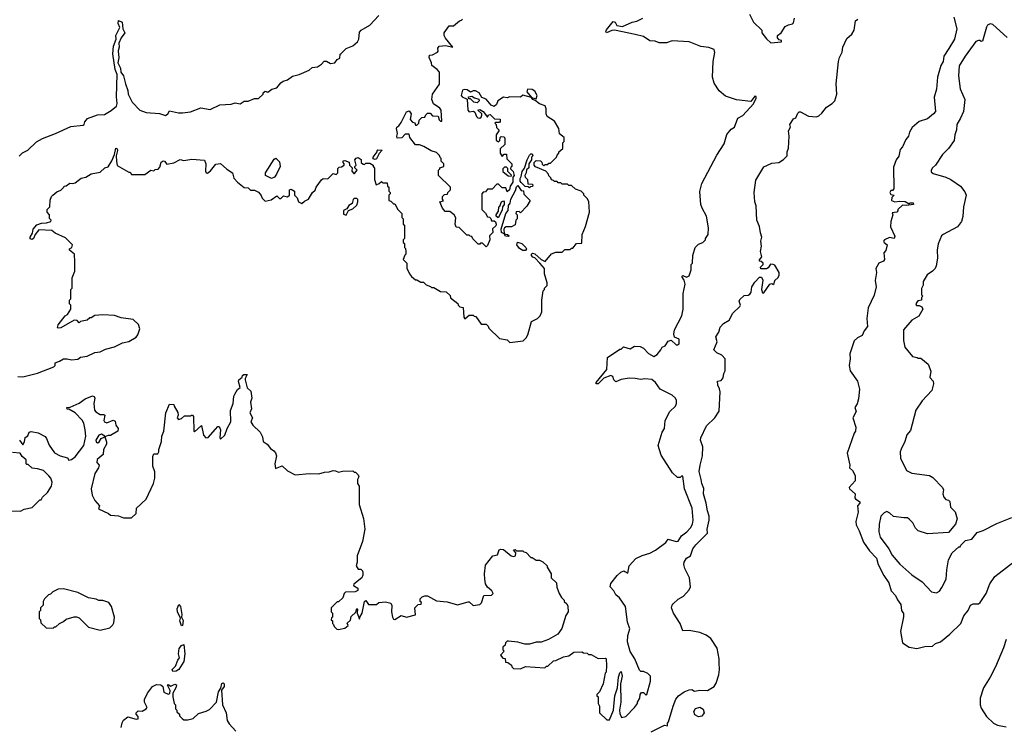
# Model space of a CAD drawing. Extents: x 1861455 to 2058065, y 200073 to 437907.
# Tile 97 of 256: x 1981930 to 1989452, y 244614 to 250014. Entities that reach past the tile are written whole.
import ezdxf

# ---------------------------------------------------------------- set-up
doc = ezdxf.new("R2010")
doc.units = 0

msp = doc.modelspace()

# ---------------------------------------------------------------- linework, layer by layer
at = {"layer": '0CON05XD'}
for points in [[(1982737.1, 249525), (1982755.6, 249475), (1982758.6, 249445), (1982788.8, 249385), (1982847.5, 249325), (1982895, 249306.7), (1982998.3, 249298.3), (1983045, 249283.8), (1983062.5, 249295), (1983075, 249320), (1983143.9, 249303.9), (1983173.6, 249303.6), (1983235, 249312), (1983315, 249340.6), (1983385, 249328.8), (1983460, 249365), (1983545, 249370), (1983575, 249380), (1983615, 249373.3), (1983645, 249392.5), (1983675, 249392.5), (1983725, 249413.3), (1983755, 249413.3), (1983790, 249445), (1983790, 249455), (1983805, 249470), (1983825, 249462.5), (1983856.4, 249483.6), (1983895, 249493.8), (1983925, 249532.5), (1983943.9, 249546.1), (1983975, 249556.7), (1984015, 249583.3), (1984065, 249596), (1984140.7, 249629.3), (1984165, 249650), (1984205, 249653.8), (1984235, 249673.8), (1984255, 249698.8), (1984275, 249696.7), (1984305, 249680), (1984336.7, 249685), (1984355, 249710), (1984375, 249720), (1984378.3, 249751.7), (1984385, 249757.5), (1984423.3, 249795), (1984475, 249814), (1984510, 249845), (1984521.2, 249865), (1984525, 249920), (1984537.5, 249935), (1984605, 249972.5), (1984675, 250047.5)], [(1987505, 250057.5), (1987536.7, 249995), (1987600, 249935), (1987600, 249915), (1987635, 249867.5), (1987668.3, 249838.3), (1987750, 249845), (1987750, 249855), (1987731.7, 249861.7), (1987720, 249875), (1987720, 249895), (1987747.5, 249915), (1987777, 249963), (1987803.6, 249976.4), (1987835, 249982.5), (1987841.7, 249991.7), (1987850, 250025)], [(1981925, 248972.9), (1981952.4, 248997.6), (1981991.1, 249018.9), (1982058.8, 249081.2), (1982105, 249108.1), (1982203.3, 249145), (1982319.5, 249200.4), (1982415, 249210), (1982423.3, 249215), (1982428, 249235), (1982448.7, 249261.3), (1982525, 249287.5), (1982577.9, 249292.1), (1982628.8, 249321.2), (1982670, 249355), (1982675.8, 249374.2), (1982669.4, 249425), (1982675.7, 249595.7), (1982660, 249635), (1982640.4, 249755), (1982647, 249813), (1982666.2, 249865), (1982664.2, 249895), (1982694.2, 249955), (1982682.5, 249985), (1982685, 250008.8), (1982711.9, 249995), (1982717.5, 249945), (1982734.3, 249915), (1982704.2, 249875), (1982687.5, 249835), (1982690, 249805), (1982682.7, 249777.3), (1982687.3, 249722.7), (1982679.2, 249685), (1982700.9, 249645), (1982703.2, 249613.2), (1982724.2, 249585), (1982737.1, 249525)], [(1984388.3, 248891.7), (1984410, 248905), (1984410, 248915), (1984400, 248925), (1984401.7, 248938.3), (1984415, 248940), (1984448.3, 248928.3), (1984450, 248905), (1984470, 248885), (1984468.3, 248858.3), (1984481.7, 248841.7), (1984488.3, 248841.7), (1984507.5, 248865), (1984490, 248885), (1984490, 248895), (1984500, 248905), (1984490, 248945), (1984501.7, 248958.3), (1984515, 248962.5), (1984538.3, 248948.3), (1984540, 248925), (1984553, 248913), (1984565, 248910), (1984575, 248920), (1984605, 248920), (1984630, 248905), (1984630, 248895), (1984641.7, 248881.7), (1984640, 248795), (1984653, 248753), (1984677, 248763), (1984695, 248780), (1984705, 248770), (1984738.3, 248768.3), (1984740, 248745), (1984750, 248735), (1984750, 248705), (1984760, 248695), (1984760, 248685), (1984750, 248675), (1984750, 248635), (1984765, 248630), (1984785, 248610), (1984795, 248610), (1984820, 248565), (1984850, 248535), (1984850, 248505), (1984860, 248495), (1984860, 248455), (1984870, 248445), (1984870, 248345), (1984860, 248335), (1984860, 248315), (1984870, 248305), (1984870, 248275), (1984877, 248267), (1984880, 248245), (1984880, 248225), (1984871.7, 248218.3), (1984860, 248185), (1984887.5, 248155), (1984888.3, 248118.3), (1984907.5, 248075), (1984923.6, 248053.6), (1984955, 248030), (1984965, 248030), (1984995, 248010), (1985015, 248010), (1985035, 247990), (1985068.3, 247978.3), (1985075, 247970), (1985095, 247970), (1985145, 247940), (1985188.3, 247938.3), (1985218.3, 247908.3), (1985221.7, 247891.7), (1985278.3, 247848.3), (1985280, 247835), (1985291.7, 247821.7), (1985318.3, 247818.3), (1985322.5, 247745), (1985331.7, 247731.7), (1985365, 247760), (1985395, 247760), (1985401.7, 247751.7), (1985415, 247750), (1985455, 247690), (1985495, 247690), (1985510, 247675), (1985515, 247660), (1985595, 247580), (1985655, 247570), (1985675, 247550), (1985777, 247563), (1985800, 247585), (1985811.7, 247608.3), (1985840, 247710), (1985887, 247733), (1985907, 247753), (1985920, 247785), (1985920, 247875), (1985930, 247945), (1985940, 247955), (1985940, 247965), (1985960, 247985), (1985960, 248005), (1985940, 248075), (1985940, 248115), (1985902.5, 248155), (1985866.1, 248196.1), (1985851.2, 248201.2), (1985840, 248215), (1985840, 248225), (1985848.3, 248231.7), (1985865, 248227.5), (1985914, 248184), (1985945, 248170), (1985991.7, 248228.3), (1986025, 248240), (1986075, 248240), (1986095, 248260), (1986135, 248260), (1986145, 248270), (1986155, 248270), (1986183, 248307), (1986225, 248310), (1986227.5, 248375), (1986252.5, 248435), (1986282.5, 248545), (1986277, 248627), (1986265, 248650), (1986240, 248675), (1986240, 248685), (1986220, 248705), (1986175, 248720), (1986145, 248750), (1986125, 248750), (1986115, 248760), (1986075, 248760), (1986065, 248770), (1986045, 248770), (1986035, 248780), (1986015, 248780), (1986008.3, 248788.3), (1985991.7, 248791.7), (1985988.3, 248808.3), (1985971.7, 248821.7), (1985970, 248835), (1985948.3, 248858.3), (1985871.7, 248891.7), (1985860, 248905), (1985860, 248925), (1985875, 248940), (1985908.3, 248938.3), (1985918.3, 248928.3), (1985921.7, 248911.7), (1985935, 248900), (1985945, 248910), (1985965, 248910), (1985971.7, 248918.3), (1985985, 248920), (1986030, 248965), (1986035, 248980), (1986050, 248995), (1986050, 249005), (1986078.3, 249031.7), (1986080, 249075), (1986090, 249085), (1986090, 249115), (1986053, 249143), (1986050, 249185), (1986015, 249240), (1985960, 249275), (1985953.3, 249295), (1985953.3, 249335), (1985945, 249357.5), (1985901.7, 249371.7), (1985868.3, 249398.3), (1985850, 249405), (1985840, 249420), (1985775, 249437.5), (1985756.7, 249423.3), (1985675, 249426.7), (1985655, 249417.5), (1985625, 249422.5), (1985584.1, 249395.9), (1985572.5, 249367.5), (1985555, 249352.5), (1985531.7, 249361.7), (1985495, 249407.5), (1985461.7, 249421.7), (1985440, 249455), (1985411.7, 249471.7), (1985395, 249472.5), (1985375, 249462.5), (1985348.3, 249478.3), (1985325, 249482.5), (1985313.6, 249476.4), (1985302.5, 249435), (1985310, 249425), (1985348.3, 249408.3), (1985352.5, 249325), (1985365, 249310), (1985397, 249317), (1985408.3, 249308.3), (1985420, 249275), (1985430, 249265), (1985445, 249262.5), (1985455, 249270), (1985460, 249285), (1985460, 249295), (1985430, 249325), (1985445, 249330), (1985470, 249315), (1985505, 249270), (1985511.7, 249288.3), (1985525, 249290), (1985558.3, 249258.3), (1985600, 249255), (1985601.7, 249238.3), (1985595, 249230), (1985565, 249230), (1985560, 249225), (1985570, 249215), (1985571.7, 249191.7), (1985590, 249175), (1985590, 249165), (1985570, 249135), (1985570, 249095), (1985588.3, 249081.7), (1985598.3, 249091.7), (1985600, 249115), (1985608.3, 249121.7), (1985630, 249120), (1985637, 249107), (1985637, 249063), (1985601.7, 249028.3), (1985600, 248995), (1985615, 248970), (1985631.7, 248988.3), (1985648.3, 248988.3), (1985651.7, 248951.7), (1985690, 248915), (1985690, 248895), (1985681.7, 248888.3), (1985680, 248875), (1985700, 248855), (1985707.5, 248825), (1985698.3, 248811.7), (1985696.7, 248775), (1985677.5, 248745), (1985672.5, 248715), (1985655, 248700), (1985645, 248730), (1985615, 248730), (1985588.3, 248758.3), (1985575, 248760), (1985538.3, 248721.7), (1985505, 248720), (1985488.3, 248701.7), (1985471.7, 248698.3), (1985460, 248685), (1985460, 248565), (1985488.3, 248538.3), (1985505, 248510), (1985518.3, 248508.3), (1985528.3, 248498.3), (1985535, 248480), (1985555, 248480), (1985565, 248472.5), (1985571.2, 248455), (1985568.8, 248441.2), (1985543, 248417), (1985545, 248390), (1985520, 248365), (1985522.5, 248335), (1985505, 248290), (1985495, 248280), (1985465, 248310), (1985451.7, 248308.3), (1985445, 248300), (1985431.7, 248301.7), (1985391.7, 248341.7), (1985385, 248360), (1985371.7, 248361.7), (1985365, 248370), (1985345, 248370), (1985288.3, 248428.3), (1985265, 248430), (1985257.5, 248455), (1985261.7, 248501.7), (1985250, 248525), (1985215, 248550), (1985181.7, 248551.7), (1985160, 248575), (1985140, 248625), (1985168.3, 248631.7), (1985160, 248645), (1985160, 248665), (1985175, 248680), (1985198.3, 248681.7), (1985200, 248695), (1985220, 248715), (1985220, 248735), (1985130, 248825), (1985130, 248865), (1985140, 248875), (1985140, 248885), (1985170, 248895), (1985170, 248915), (1985150, 248935), (1985150, 248955), (1985141.7, 248961.7), (1985138.3, 248978.3), (1985115, 249000), (1985073, 249013), (1985017, 249047), (1984985, 249060), (1984955, 249060), (1984910, 249115), (1984905, 249140), (1984875, 249140), (1984848.3, 249111.7), (1984815, 249110), (1984810, 249125), (1984817.5, 249145), (1984807.5, 249185), (1984810, 249195), (1984826.4, 249203.6), (1984845, 249230), (1984885, 249310), (1984905, 249320), (1984920, 249295), (1984913, 249253), (1984931.7, 249231.7), (1984948.3, 249228.3), (1984955, 249210), (1984965, 249210), (1984980, 249225), (1984981.7, 249248.3), (1985003, 249267), (1985025, 249270), (1985031.7, 249288.3), (1985045, 249300), (1985065, 249300), (1985085, 249280), (1985128.3, 249278.3), (1985135, 249250), (1985145, 249240), (1985155, 249240), (1985150, 249325), (1985139.3, 249339.3), (1985091.7, 249371.7), (1985077.5, 249405), (1985083.8, 249445), (1985136.4, 249523.6), (1985137.5, 249615), (1985120, 249635), (1985077.5, 249665), (1985076.7, 249685), (1985057.5, 249725), (1985060, 249745), (1985085, 249747.5), (1985123, 249767), (1985127.5, 249775), (1985123.6, 249796.4), (1985135, 249812.5), (1985185, 249816.7), (1985240, 249805), (1985184.3, 249874.3), (1985173.8, 249895), (1985173.3, 249915), (1985211.7, 249968.3), (1985245, 249967.5), (1985290, 250005), (1985305, 250010), (1985311.7, 250018.3)], [(1985483.3, 245745), (1985480, 245785), (1985488.3, 245851.7), (1985545, 245922.5), (1985580, 245930), (1985592, 245968), (1985605, 245973.3), (1985625, 245970), (1985685, 245923.3), (1985705, 245917.5), (1985718.3, 245921.7), (1985720, 245945), (1985701.7, 245968.3), (1985715, 245970), (1985725, 245960), (1985775, 245960), (1985781.7, 245951.7), (1985798.3, 245948.3), (1985835, 245910), (1985845, 245910), (1985875, 245890), (1985901.7, 245888.3), (1985927, 245877), (1985960, 245845), (1985960, 245835), (1985990, 245785), (1985990, 245755), (1986030, 245715), (1986033, 245683), (1986052.5, 245635), (1986070, 245605), (1986090, 245585), (1986090, 245575), (1986110, 245555), (1986117, 245537), (1986120, 245495), (1986103, 245467), (1986071.7, 245368.3), (1986040, 245325), (1985970, 245285), (1985915, 245262.5), (1985875, 245262.5), (1985825, 245247.5), (1985788.3, 245248.3), (1985735, 245262.5), (1985665, 245270), (1985655, 245270), (1985641.7, 245258.3), (1985638.3, 245241.7), (1985620, 245225), (1985620, 245205), (1985630, 245195), (1985603, 245163), (1985621.7, 245141.7), (1985638.3, 245138.3), (1985641.7, 245111.7), (1985658.3, 245108.3), (1985688.3, 245088.3), (1985690, 245075), (1985701.7, 245061.7), (1985755, 245060), (1985795, 245077.5), (1985941.7, 245068.3), (1985955, 245080), (1985965, 245080), (1986008.3, 245121.7), (1986025, 245122.5), (1986085, 245152.5), (1986125, 245160), (1986163, 245187), (1986225, 245190), (1986238.3, 245181.7), (1986265, 245180), (1986275, 245170), (1986295, 245170), (1986348.3, 245138.3), (1986405, 245140), (1986410, 245135), (1986412.5, 245085), (1986410, 245035), (1986403, 245027), (1986387.5, 244945), (1986360, 244885), (1986340, 244865), (1986340, 244855), (1986350, 244845), (1986350, 244795), (1986360, 244775), (1986360, 244725), (1986415, 244670), (1986435, 244670), (1986465.6, 244745), (1986477.1, 244855), (1986496.7, 244915), (1986504.1, 244995.9), (1986515, 245030), (1986525, 245040), (1986533.3, 245005), (1986521.2, 244945), (1986523.1, 244805), (1986512.9, 244745), (1986515, 244720), (1986528.3, 244688.3), (1986560, 244695), (1986626.4, 244763.6), (1986650, 244795), (1986650, 244805), (1986667.5, 244835), (1986670, 244865), (1986681.7, 244878.3), (1986695, 244880), (1986715, 244860), (1986720, 244865), (1986750, 244965), (1986750, 245005), (1986730, 245025), (1986695, 245040), (1986675, 245040), (1986665, 245050), (1986630, 245135), (1986593, 245193), (1986572.5, 245265), (1986576.7, 245315), (1986591.2, 245365), (1986573.3, 245415), (1986557.5, 245535), (1986513, 245603), (1986483.6, 245623.6), (1986470, 245655), (1986440, 245685), (1986445, 245710), (1986495, 245772.5), (1986521.7, 245798.3), (1986545, 245807.5), (1986553, 245803), (1986575, 245790), (1986586.7, 245845), (1986638.3, 245901.7), (1986685, 245926), (1986745, 245942), (1986787.5, 245965), (1986865.9, 246024.1), (1986885, 246050), (1986945, 246032.5), (1986960, 246035), (1986986, 246075), (1987028, 246105), (1987054.5, 246135.5), (1987070, 246165), (1987075.7, 246195), (1987066.6, 246286.6), (1987009.2, 246435), (1986995, 246530), (1986985, 246530), (1986975, 246520), (1986955, 246520), (1986917, 246557), (1986831.7, 246691.7), (1986807.5, 246765), (1986837.5, 246865), (1986856.7, 246895), (1986862.5, 246955), (1986897, 247023), (1986940, 247065), (1986947.5, 247085), (1986947, 247107), (1986940, 247125), (1986915, 247147.5), (1986824.1, 247194.1), (1986786.7, 247245), (1986758.3, 247268.3), (1986705, 247273.3), (1986675, 247268.8), (1986633, 247277), (1986585, 247277.5), (1986525, 247267.5), (1986485, 247250), (1986470, 247265), (1986462.3, 247292.3), (1986445, 247299.4), (1986392, 247278), (1986348.8, 247235), (1986333.9, 247233.9), (1986334.3, 247245), (1986416.7, 247345), (1986420, 247435), (1986515, 247500), (1986525, 247500), (1986543, 247517), (1986595, 247503.3), (1986627, 247523), (1986670.5, 247520.4), (1986696.2, 247506.2), (1986735, 247466), (1986775, 247444.2), (1986799.7, 247460.3), (1986828.8, 247495), (1986837.5, 247515), (1986860, 247525), (1986885, 247560), (1986907.5, 247567.5), (1986945, 247533.3), (1986955, 247532.5), (1986968.3, 247541.7), (1986968, 247575), (1986931.7, 247591.7), (1986927.5, 247615), (1986933, 247647), (1986987.5, 247755), (1987000, 247805), (1987000, 247925), (1987013.3, 247995), (1987006, 248026), (1986987.5, 248055), (1986995, 248062.5), (1987025, 248050), (1987045, 248060), (1987060, 248105), (1987060, 248145), (1987070, 248155), (1987072.5, 248215), (1987090, 248275), (1987115, 248300), (1987150, 248315), (1987170, 248335), (1987170, 248345), (1987190, 248375), (1987192.5, 248425), (1987176.7, 248515), (1987143.3, 248575), (1987133.3, 248605), (1987127, 248703), (1987142.5, 248765), (1987255, 248980), (1987312.5, 249067.5), (1987331.7, 249138.3), (1987365, 249180), (1987390, 249195), (1987417, 249263), (1987455, 249282.5), (1987535, 249372.5), (1987557.5, 249415), (1987557, 249427), (1987545, 249430), (1987515, 249390), (1987407, 249403), (1987321.7, 249431.7), (1987275, 249472.5), (1987235, 249530), (1987223, 249577), (1987227.5, 249695), (1987240, 249765), (1987236.7, 249786.7), (1987195, 249802.5), (1987135, 249810), (1987043.6, 249846.4), (1986915, 249852.5), (1986871.7, 249838.3), (1986815, 249837.5), (1986785, 249850), (1986745, 249853.3), (1986695.9, 249885.9), (1986632, 249902), (1986475, 249933.3), (1986455, 249932.5), (1986413, 249913), (1986407.5, 249925), (1986413.9, 249936.1), (1986465, 250001.2), (1986478.8, 249995), (1986490.8, 249970.8), (1986535, 249962.5), (1986610, 249995), (1986645, 250002.5), (1986690, 250025)], [(1986755, 244580), (1986855, 244630), (1986880, 244625), (1986880, 244645), (1986887.5, 244655), (1986921.2, 244775), (1986942.3, 244827.7), (1986962.5, 244855), (1987007.5, 244885), (1987045, 244898.8), (1987065, 244901.2), (1987085, 244890), (1987125, 244897.1), (1987185, 244894.2), (1987235, 244924), (1987250.2, 244949.8), (1987271.1, 245015), (1987276.7, 245055), (1987274.5, 245104.5), (1987274.4, 245135), (1987257.4, 245217.4), (1987210.3, 245290.3), (1987175, 245317.5), (1987125, 245338), (1987045, 245353.3), (1986995, 245350), (1986976, 245405), (1986924.3, 245484.3), (1986910.8, 245525), (1986913.8, 245545), (1986923, 245557), (1986959.5, 245590.4), (1987001.2, 245615), (1987045, 245663.8), (1987054.2, 245685), (1987046, 245755), (1987011.4, 245825), (1987003.5, 245855), (1987007.1, 245875), (1987025, 245903.3), (1987055, 245922.5), (1987073.1, 245975), (1987094.7, 246005.3), (1987185.6, 246095), (1987181.1, 246125), (1987197.5, 246195), (1987197.8, 246225), (1987184.4, 246265), (1987175.4, 246325.4), (1987152.9, 246395), (1987157.3, 246437.3), (1987140.8, 246475), (1987135.7, 246505), (1987122.2, 246565), (1987127.5, 246615), (1987146.2, 246685), (1987148, 246755), (1987131.2, 246805), (1987133.9, 246823.9), (1987176.2, 246915), (1987240, 246975), (1987275, 247027.5), (1987281.2, 247175), (1987277.5, 247197.5), (1987262.5, 247225), (1987260, 247255), (1987288.3, 247261.7), (1987305, 247280), (1987310, 247315), (1987320, 247335), (1987320, 247425), (1987293, 247453), (1987255, 247472.5), (1987232.5, 247495), (1987257.5, 247555), (1987247.5, 247595), (1987271.7, 247628.3), (1987282.5, 247667.5), (1987307.5, 247695), (1987349.3, 247720.7), (1987377.5, 247775), (1987432.5, 247825), (1987437.5, 247835), (1987427.5, 247865), (1987431.7, 247878.3), (1987465, 247910), (1987495, 247912.5), (1987509.3, 247920.7), (1987517.5, 247935), (1987523.9, 247976.1), (1987545, 248010), (1987581.7, 248048.3), (1987598.3, 248048.3), (1987607, 248027), (1987597.5, 247955), (1987605, 247930), (1987615, 247930), (1987660, 247995), (1987675, 248000), (1987685, 247992.5), (1987695, 248000), (1987700, 248025), (1987725, 248047.5), (1987732, 248065), (1987733.3, 248085), (1987700, 248140), (1987687, 248147), (1987665, 248147.5), (1987649.3, 248120.7), (1987636.4, 248113.6), (1987591.7, 248111.7), (1987590, 248125), (1987610, 248145), (1987610, 248155), (1987595, 248170), (1987581.7, 248171.7), (1987581.7, 248181.7), (1987600, 248205), (1987590, 248245), (1987597.5, 248285), (1987593, 248323), (1987600, 248355), (1987588.3, 248388.3), (1987582.5, 248435), (1987562.5, 248485), (1987557, 248593), (1987546.7, 248625), (1987540, 248695), (1987555, 248790), (1987615, 248892.5), (1987675, 248920), (1987730, 248925), (1987765, 248947.5), (1987792.5, 248975), (1987793.3, 249005), (1987802.5, 249035), (1987807.5, 249125), (1987803.8, 249165), (1987817.5, 249195), (1987812.5, 249215), (1987841.7, 249258.3), (1987860, 249265), (1987875, 249300), (1987885, 249310), (1987895, 249310), (1987955, 249277.5), (1988017, 249273), (1988035, 249280), (1988059.3, 249300.7), (1988095, 249347.5), (1988137.5, 249375), (1988156.2, 249395), (1988172, 249445), (1988168, 249525), (1988185.8, 249695), (1988192, 249725), (1988212.7, 249767.3), (1988218, 249805), (1988249.3, 249870.7), (1988286.2, 249905), (1988306.2, 249935), (1988316.2, 250005), (1988332.2, 250017.8)], [(1989066.7, 250035), (1989090, 249945), (1989072.9, 249865), (1989027.5, 249795), (1988991.4, 249735), (1988985.6, 249695), (1988967.8, 249665), (1988941.1, 249575), (1988935.4, 249484.6), (1988917.3, 249422.7), (1988926.2, 249315), (1988911.2, 249295), (1988865, 249257.5), (1988802.7, 249237.3), (1988748.3, 249191.7), (1988728.1, 249155), (1988720, 249125), (1988700.5, 249099.5), (1988675.5, 249044.5), (1988657.5, 249025), (1988646.7, 248973.3), (1988626.2, 248945), (1988605, 248890), (1988607.5, 248722.5), (1988598.3, 248711.7), (1988585, 248710), (1988577.5, 248695), (1988585, 248680), (1988610, 248675), (1988593, 248657), (1988590, 248635), (1988615, 248623.8), (1988655, 248630), (1988695, 248626.7), (1988725, 248610), (1988734, 248616), (1988755, 248615.8), (1988758.8, 248605), (1988705, 248597.5), (1988675, 248600), (1988640, 248565), (1988640, 248555), (1988630, 248545), (1988595, 248540), (1988600, 248525), (1988584.2, 248475), (1988584, 248434), (1988617, 248363), (1988610, 248345), (1988575, 248353.3), (1988536.7, 248335), (1988530, 248325), (1988533.3, 248315), (1988556, 248295), (1988546.2, 248253.8), (1988532.5, 248235), (1988536.7, 248185), (1988528, 248172), (1988492.7, 248157.3), (1988471.8, 248115), (1988474.5, 248084.5), (1988466.5, 248025), (1988474.3, 247975), (1988457.6, 247912.4), (1988412.7, 247815), (1988401.2, 247735), (1988406, 247674), (1988380.3, 247639.7), (1988365.9, 247604.1), (1988330, 247585), (1988305, 247563.3), (1988271.9, 247465), (1988275.6, 247425), (1988266.5, 247375), (1988274.6, 247334.6), (1988331.4, 247255), (1988346.7, 247195), (1988339.1, 247120.9), (1988327.5, 247082.5), (1988310, 247055), (1988320, 247025), (1988294.4, 246975), (1988318, 246905), (1988314.2, 246875), (1988305, 246858.8), (1988250.8, 246705), (1988272.5, 246615), (1988270, 246595), (1988293, 246573), (1988312.5, 246535), (1988312.5, 246495), (1988267.5, 246445), (1988270, 246435), (1988312.5, 246395), (1988310, 246365), (1988315, 246357.5), (1988347.5, 246335), (1988347.5, 246325), (1988330, 246305), (1988336, 246255), (1988318.8, 246185), (1988319.5, 246159.6), (1988344.4, 246114.4), (1988376.6, 246026.6), (1988421.4, 245961.4), (1988476.2, 245905), (1988488.8, 245855), (1988531.7, 245771.7), (1988568.8, 245715), (1988587.5, 245655), (1988620.6, 245620.6), (1988635, 245587.5), (1988661.7, 245551.7), (1988667.5, 245505), (1988683, 245483), (1988683, 245457), (1988660, 245345), (1988675, 245257.5), (1988725, 245224), (1988785, 245213.8), (1988845, 245231.2), (1988903.9, 245233.9), (1988927.5, 245252.5), (1988965, 245267.1), (1989035.5, 245324.5), (1989118.8, 245405), (1989142, 245465), (1989176.2, 245505), (1989195, 245546.7), (1989215, 245556.2), (1989255, 245555.8), (1989268, 245565), (1989314.5, 245635), (1989342.5, 245707.5), (1989379.2, 245765), (1989525, 245875.4)], [(1989475, 249877.5), (1989365, 249977.5), (1989345, 249982.5), (1989325, 249972.5), (1989315, 249957.5), (1989285, 249850), (1989275, 249847.5), (1989266.2, 249856.2), (1989255, 249856.7), (1989235, 249848.8), (1989153.5, 249736.5), (1989107.7, 249662.3), (1989102.2, 249585), (1989115, 249487.5), (1989150.8, 249405), (1989139.5, 249315), (1989118.1, 249261.9), (1989090, 249215), (1989088, 249175), (1989073.8, 249135), (1989068.3, 249091.7), (1989025, 249032.5), (1988980, 248985), (1988926.1, 248903.9), (1988902.5, 248885), (1988892.5, 248865), (1988893, 248853), (1988909.3, 248839.3), (1989005, 248813.3), (1989043.6, 248793.6), (1989117.5, 248745), (1989151.2, 248701.2), (1989161.2, 248675), (1989140, 248585), (1989136.4, 248513.6), (1989126.1, 248473.9), (1989095, 248432.5), (1988983.9, 248376.1), (1988972.5, 248365), (1988947, 248303), (1988940, 248255), (1988942.5, 248195), (1988932.5, 248135), (1988923.6, 248116.4), (1988902.5, 248095), (1988863.6, 248066.4), (1988833, 248017), (1988831.7, 247988.3), (1988818.3, 247961.7), (1988818.3, 247941.7), (1988820, 247915), (1988830, 247905), (1988820, 247895), (1988820, 247875), (1988791.7, 247868.3), (1988777.5, 247845), (1988782.5, 247832.5), (1988803, 247833), (1988823, 247823), (1988830, 247805), (1988799.3, 247750.7), (1988745, 247720), (1988681.7, 247648.3), (1988682.5, 247565), (1988692.5, 247515), (1988750, 247445), (1988787, 247437), (1988795, 247430), (1988815, 247430), (1988870, 247385), (1988891.7, 247331.7), (1988883, 247283), (1988907.5, 247255), (1988910, 247235), (1988897.5, 247185), (1988823.9, 247106.1), (1988777.5, 247035), (1988735, 246880), (1988707.5, 246845), (1988692.5, 246795), (1988663.6, 246736.4), (1988657.5, 246715), (1988658.3, 246668.3), (1988705, 246572.5), (1988745, 246552.5), (1988880, 246535), (1988905, 246520), (1988980, 246445), (1988987.5, 246425), (1988982.5, 246395), (1988989.3, 246369.3), (1989005, 246352.5), (1989027, 246347), (1989037, 246337), (1989040, 246295), (1989077, 246257), (1989092.5, 246205), (1989080, 246165), (1989025, 246100), (1988865, 246090), (1988795, 246112.5), (1988773.9, 246133.9), (1988752.5, 246175), (1988725, 246202.5), (1988711.7, 246211.7), (1988683.6, 246213.6), (1988605, 246222.5), (1988577.9, 246247.9), (1988555, 246260), (1988535, 246251.2), (1988508.8, 246225), (1988495.8, 246165), (1988494.3, 246104.3), (1988504.4, 246064.4), (1988569.2, 245975), (1988595, 245926.2), (1988655, 245858.8), (1988745, 245778), (1988823.9, 245723.9), (1988895, 245647.5), (1988935, 245640), (1988956.4, 245653.6), (1988975, 245680), (1989007.5, 245745), (1989012.5, 245815), (1989027, 245893), (1989053.6, 245946.4), (1989105, 245990), (1989115, 245990), (1989120, 246005), (1989155, 246040), (1989205, 246050), (1989245, 246100), (1989290, 246115), (1989395, 246170), (1989510, 246215)], [(1985875, 249410), (1985882.5, 249435), (1985865, 249470), (1985845, 249482.5), (1985810, 249485), (1985803.3, 249465), (1985840, 249420), (1985875, 249410)], [(1985425, 249380), (1985400, 249385), (1985375, 249410), (1985361.7, 249411.7), (1985360, 249425), (1985385, 249430), (1985405, 249417.5), (1985438.3, 249408.3), (1985440, 249395), (1985425, 249380)], [(1981915, 247291.2), (1981955, 247288), (1982065, 247316.2), (1982190, 247365), (1982200, 247375), (1982200, 247395), (1982235, 247407.5), (1982265, 247426.7), (1982293, 247427), (1982325, 247417.5), (1982375, 247422.5), (1982395, 247437.5), (1982445, 247447.5), (1982505, 247473.3), (1982545, 247480), (1982585, 247500), (1982655, 247517.5), (1982715, 247547.5), (1982765, 247557.5), (1982819.3, 247590.7), (1982831.7, 247608.3), (1982847.5, 247655), (1982838.3, 247688.3), (1982797, 247727), (1982705, 247740), (1982655, 247757.5), (1982565, 247762.5), (1982505, 247757.5), (1982475, 247740), (1982465, 247740), (1982445, 247720), (1982395, 247710), (1982385, 247700), (1982368.3, 247718.3), (1982345, 247720), (1982245, 247662.5), (1982225, 247660), (1982220, 247665), (1982223.9, 247686.1), (1982277, 247753), (1982296.4, 247763.6), (1982320, 247805), (1982320, 247835), (1982310, 247845), (1982310, 247875), (1982320, 247885), (1982320, 247955), (1982330, 247965), (1982330, 248045), (1982350, 248095), (1982352.5, 248165), (1982347.5, 248225), (1982310, 248255), (1982310, 248265), (1982327.5, 248275), (1982332.5, 248295), (1982280.7, 248350.7), (1982200, 248385), (1982176.2, 248406.2), (1982075, 248411.1), (1982048.8, 248375), (1982036.7, 248343.3), (1982025, 248337.5), (1982010.7, 248340.7), (1982010, 248355), (1982028, 248385), (1982033.4, 248416.6), (1982061.3, 248448.7), (1982097.7, 248462.3), (1982135, 248463.8), (1982167.5, 248475), (1982170, 248485), (1982158.3, 248498.3), (1982157.5, 248525), (1982140, 248545), (1982140, 248565), (1982160, 248585), (1982163.6, 248636.4), (1982172.5, 248665), (1982183.6, 248676.4), (1982215, 248700), (1982245, 248712.5), (1982267.5, 248735), (1982270, 248745), (1982285, 248747.5), (1982313.6, 248766.4), (1982335, 248763.3), (1982355, 248770), (1982400, 248805), (1982435, 248812.5), (1982475, 248837.5), (1982545, 248850), (1982580, 248885), (1982605, 248892.5), (1982635, 248936.7), (1982654.2, 248985), (1982665, 249033.8), (1982675, 249030), (1982677.3, 249015), (1982666, 248975), (1982668.6, 248935), (1982675, 248902.5), (1982765, 248850), (1982775, 248850), (1982785, 248832.5), (1982885, 248832.5), (1982933, 248867), (1982955, 248860), (1982965, 248870), (1982987, 248873), (1983001.7, 248888.3), (1983011.7, 248928.3), (1983025, 248938), (1983037.5, 248935), (1983055, 248911.2), (1983107, 248923), (1983155, 248947.5), (1983185, 248940), (1983245, 248950), (1983341.7, 248941.7), (1983351.2, 248915), (1983348.8, 248858.8), (1983355, 248846.7), (1983365, 248844), (1983388.3, 248861.7), (1983429.3, 248910.7), (1983465, 248916.7), (1983513.6, 248873.6), (1983555, 248846.7), (1983566.7, 248805), (1983593.6, 248773.6), (1983645, 248732.5), (1983675, 248730), (1983693, 248713), (1983725, 248712.5), (1983755, 248697.5), (1983773.6, 248673.6), (1983781.7, 248651.7), (1983805, 248630), (1983851.7, 248638.3), (1983895, 248670), (1983915, 248650), (1983925, 248650), (1983945, 248670), (1983975, 248662.5), (1983990, 248675), (1983990, 248715), (1984005, 248720), (1984030, 248705), (1984030, 248675), (1984050, 248655), (1984060, 248625), (1984085, 248612.5), (1984105, 248630), (1984137.5, 248645), (1984166.7, 248695), (1984187.3, 248712.7), (1984193.9, 248736.1), (1984235, 248792.5), (1984248.3, 248801.7), (1984285, 248800), (1984325, 248840), (1984348.3, 248831.7), (1984360, 248845), (1984361.7, 248878.3), (1984371.7, 248888.3), (1984388.3, 248891.7)], [(1984645, 248947.5), (1984631.7, 248951.7), (1984630, 248965), (1984660, 249005), (1984660, 249015), (1984665, 249020), (1984698.3, 249018.3), (1984676.4, 248993.6), (1984655, 248952.5), (1984645, 248947.5)], [(1985825, 248730), (1985815, 248740), (1985791.7, 248741.7), (1985761.7, 248771.7), (1985753, 248783), (1985753, 248803), (1985761.7, 248818.3), (1985767.5, 248855), (1985787.5, 248882.5), (1985807.5, 248945), (1985825, 248980), (1985835, 248990), (1985845, 248990), (1985850, 248975), (1985840, 248965), (1985840, 248945), (1985820, 248915), (1985820, 248885), (1985801.7, 248868.3), (1985800, 248845), (1985790, 248825), (1985791.7, 248811.7), (1985810, 248795), (1985811.7, 248761.7), (1985845, 248760), (1985850, 248755), (1985848.3, 248741.7), (1985831.7, 248738.3), (1985825, 248730)], [(1983855, 248803.3), (1983807.5, 248825), (1983806.7, 248845), (1983875, 248950), (1983886.4, 248956.4), (1983915, 248930), (1983920, 248895), (1983892.5, 248835), (1983876.4, 248813.6), (1983855, 248803.3)], [(1985685, 248820), (1985688.3, 248828.3), (1985660, 248855), (1985658.3, 248878.3), (1985648.3, 248888.3), (1985635, 248890), (1985620, 248875), (1985620, 248855), (1985663, 248823), (1985685, 248820)], [(1985665, 248360), (1985642.5, 248362.5), (1985630, 248380), (1985610.7, 248390.7), (1985607.5, 248415), (1985643.3, 248535), (1985662.5, 248557.5), (1985664, 248596), (1985677.5, 248615), (1985683.3, 248645), (1985718.8, 248711.2), (1985725, 248740), (1985735, 248750), (1985761.7, 248711.7), (1985778.3, 248708.3), (1985781.7, 248681.7), (1985830, 248635), (1985805, 248590), (1985755, 248540), (1985745, 248550), (1985721.7, 248548.3), (1985720, 248535), (1985730, 248525), (1985730, 248495), (1985720, 248485), (1985715, 248450), (1985687, 248433), (1985647, 248433), (1985633.3, 248426.7), (1985627.5, 248415), (1985630, 248380), (1985657.5, 248375), (1985670, 248365), (1985665, 248360)], [(1984425, 248522.5), (1984441.7, 248558.3), (1984475, 248570), (1984505, 248600), (1984513.3, 248625), (1984512.5, 248642.5), (1984505, 248650), (1984485, 248650), (1984477.5, 248642.5), (1984469.3, 248610.7), (1984445, 248597.5), (1984428.3, 248571.7), (1984405, 248557.5), (1984405, 248530), (1984425, 248522.5)], [(1985585, 248502.5), (1985570, 248515), (1985570, 248525), (1985587.5, 248552.5), (1985590, 248585), (1985598.3, 248591.7), (1985610, 248625), (1985625, 248632.5), (1985632.5, 248625), (1985630, 248605), (1985617.5, 248585), (1985615, 248560), (1985585, 248502.5)], [(1985795, 248252.5), (1985773, 248253), (1985748.3, 248268.3), (1985728.8, 248295), (1985733.6, 248316.4), (1985765, 248306.2), (1985797.5, 248275), (1985802.5, 248265), (1985795, 248252.5)], [(1981927.5, 246805), (1981955, 246770), (1981967, 246793), (1981972.5, 246825), (1981993, 246837), (1982003.6, 246866.4), (1982018.3, 246871.7), (1982071.7, 246861.7), (1982123.6, 246833.6), (1982135, 246817.5), (1982156.4, 246766.4), (1982195, 246707.5), (1982240, 246685), (1982295, 246670), (1982305, 246652.5), (1982325, 246657.5), (1982353, 246677), (1982420, 246765), (1982436.2, 246835), (1982430, 246885), (1982418.8, 246935), (1982407.3, 246957.3), (1982355, 247013.3), (1982305, 247042.5), (1982293, 247043), (1982290, 247055), (1982315, 247057.5), (1982385, 247086.7), (1982429.3, 247120.7), (1982485, 247143.3), (1982498.8, 247138.8), (1982503.3, 247125), (1982496.7, 247085), (1982502.5, 247035), (1982510.7, 247020.7), (1982545, 247000), (1982571.7, 247001.7), (1982580, 246995), (1982572.5, 246955), (1982577.5, 246945), (1982595, 246938), (1982645, 246957.5), (1982659.3, 246949.3), (1982665, 246920), (1982682.5, 246895), (1982680, 246875), (1982625, 246840), (1982605, 246840), (1982580, 246830), (1982593, 246793), (1982592.5, 246775), (1982570, 246735), (1982568.8, 246695), (1982523, 246657), (1982520, 246635), (1982537.5, 246615), (1982532.5, 246595), (1982505, 246550), (1982476.7, 246435), (1982482.5, 246385), (1982503.9, 246343.9), (1982540, 246305), (1982531.7, 246281.7), (1982607.5, 246245), (1982625, 246233.3), (1982685, 246227.5), (1982723.6, 246213.6), (1982785, 246213.3), (1982820, 246245), (1982822.5, 246285), (1982897.5, 246355), (1982952.5, 246475), (1982962.5, 246515), (1982963, 246563), (1982947, 246607), (1982948.3, 246681.7), (1982955, 246700), (1982985, 246700), (1982992.5, 246715), (1982993.3, 246735), (1983012.5, 246795), (1983016, 246835), (1983030, 246875), (1983047, 247013), (1983075, 247080), (1983108.3, 247078.3), (1983110, 247065), (1983137, 247017), (1983140, 246995), (1983132.5, 246975), (1983143, 246963), (1983165, 246970), (1983188.3, 246991.7), (1983235, 246990), (1983243, 246997), (1983250, 246995), (1983257.5, 246985), (1983260, 246875), (1983265, 246870), (1983318.3, 246918.3), (1983333, 246843), (1983353, 246823), (1983370, 246825), (1983425, 246890), (1983445, 246910), (1983455, 246910), (1983463, 246883), (1983460, 246825), (1983465, 246812.5), (1983496.1, 246843.9), (1983513.8, 246895), (1983542.5, 246945), (1983540.8, 247030.8), (1983560, 247085), (1983565, 247140), (1983572.7, 247157.3), (1983595, 247192.5), (1983613.3, 247206.7), (1983602.7, 247252.7), (1983605, 247266.7), (1983630, 247285), (1983631.7, 247298.3), (1983643, 247307), (1983667.5, 247307.5), (1983653, 247277), (1983653.3, 247265), (1983667.5, 247205), (1983695, 247180), (1983703.3, 247125), (1983693.3, 247095), (1983700, 247045), (1983688.8, 247015), (1983708, 246975), (1983695.8, 246945), (1983710.9, 246920.9), (1983768, 246865), (1983785, 246830), (1983790, 246795), (1983820, 246775), (1983845, 246742.5), (1983872.5, 246725), (1983885, 246707.5), (1983891.2, 246685), (1983880, 246625), (1983885, 246590), (1983935, 246610), (1983975, 246570), (1984035, 246540), (1984145, 246550), (1984215, 246547.5), (1984258.3, 246561.7), (1984295, 246562.5), (1984325, 246572.5), (1984341.7, 246571.7), (1984365, 246560), (1984395, 246567.5), (1984475, 246570), (1984485, 246560), (1984495, 246560), (1984515, 246540), (1984520, 246525), (1984510, 246505), (1984510, 246475), (1984522.5, 246455), (1984522.5, 246315), (1984556.4, 246206.4), (1984567.5, 246125), (1984549.3, 246030.7), (1984508.3, 245921.7), (1984507.5, 245875), (1984500, 245845), (1984515, 245820), (1984535, 245820), (1984548.3, 245808.3), (1984552.5, 245795), (1984552.5, 245775), (1984543.3, 245755), (1984482.5, 245705), (1984480, 245695), (1984512.5, 245675), (1984513, 245657), (1984493, 245647), (1984420, 245645), (1984410, 245635), (1984398.3, 245601.7), (1984365, 245570), (1984355, 245570), (1984310, 245525), (1984310, 245495), (1984320, 245485), (1984320, 245455), (1984311.7, 245448.3), (1984310, 245435), (1984320, 245425), (1984320, 245405), (1984328.3, 245398.3), (1984331.7, 245381.7), (1984353, 245363), (1984365, 245360), (1984415, 245370), (1984438.3, 245391.7), (1984431.7, 245408.3), (1984458.3, 245431.7), (1984461.7, 245458.3), (1984498.3, 245491.7), (1984505, 245520), (1984510, 245515), (1984507.5, 245485), (1984525, 245440), (1984527.5, 245455), (1984546, 245485), (1984563.8, 245575), (1984575, 245582.5), (1984595, 245550), (1984655, 245550), (1984673, 245567), (1984725, 245572.5), (1984765, 245560), (1984773, 245543), (1984770, 245495), (1984777.5, 245455), (1984785, 245440), (1984795, 245437.5), (1984845, 245466.2), (1984885, 245453.8), (1984955, 245472.5), (1984950, 245525), (1984975, 245550), (1984996.4, 245553.6), (1985000, 245565), (1984990, 245575), (1984990, 245595), (1985005, 245610), (1985025, 245617.5), (1985045, 245617.5), (1985115, 245580), (1985195, 245572.5), (1985275, 245547.5), (1985355, 245572.5), (1985365, 245570), (1985395, 245542.5), (1985445, 245550), (1985457, 245563), (1985475, 245620), (1985535, 245622.5), (1985546.4, 245633.6), (1985536.7, 245655), (1985505, 245682.5), (1985489.3, 245709.3), (1985483.3, 245745)], [(1982525, 246784), (1982535, 246786.2), (1982553, 246817), (1982580, 246830), (1982580, 246835), (1982555, 246851.2), (1982535, 246843.8), (1982512.9, 246805), (1982513.4, 246793.4), (1982525, 246784)], [(1981863, 246267), (1981935, 246262.5), (1981965, 246277.5), (1982025, 246292.5), (1982085, 246350), (1982095, 246350), (1982105, 246370), (1982142.5, 246405), (1982172.5, 246455), (1982177.5, 246485), (1982167.5, 246515), (1982153, 246533), (1982112.5, 246572.5), (1982065, 246587.5), (1982025, 246592.5), (1981995, 246620), (1981985, 246620), (1981980, 246625), (1981980, 246655), (1981950, 246680), (1981932.5, 246705), (1981875, 246710.8)], [(1982545, 245353.8), (1982617.7, 245372.3), (1982642.5, 245395), (1982649.3, 245410.7), (1982653.3, 245455), (1982632.5, 245535), (1982610, 245565), (1982565, 245582.5), (1982535, 245582.5), (1982515, 245592.5), (1982455, 245602.5), (1982375, 245642.5), (1982265, 245670), (1982225, 245666.7), (1982183, 245647), (1982165, 245630), (1982150, 245625), (1982120, 245595), (1982110, 245575), (1982110, 245545), (1982090, 245525), (1982090, 245505), (1982080, 245495), (1982080, 245445), (1982090, 245435), (1982091.7, 245411.7), (1982131.7, 245371.7), (1982185, 245370), (1982195, 245380), (1982205, 245380), (1982233, 245407), (1982265, 245420), (1982285, 245440), (1982345, 245457.5), (1982365, 245457.5), (1982385, 245450), (1982455, 245377.5), (1982545, 245353.8)], [(1983165, 245387.5), (1983153.5, 245425), (1983157.5, 245447.5), (1983136, 245494), (1983132.7, 245517.3), (1983145, 245550), (1983158.6, 245535), (1983169.2, 245475), (1983166.2, 245455), (1983177.9, 245427.9), (1983175, 245390), (1983165, 245387.5)], [(1983099.3, 245039.3), (1983094, 245055), (1983120.7, 245079.3), (1983137.5, 245125), (1983151.2, 245145), (1983144.3, 245175), (1983149.2, 245215), (1983165, 245237.5), (1983185, 245246.7), (1983191.4, 245175), (1983183.3, 245116.7), (1983146, 245054), (1983125, 245040.8), (1983099.3, 245039.3)], [(1989467.5, 245285), (1989445, 245220), (1989383.8, 245075), (1989345, 244997.5), (1989293.8, 244915), (1989268.8, 244835), (1989266.7, 244785), (1989275, 244760), (1989317, 244697), (1989370, 244645), (1989400.7, 244630.7), (1989466.1, 244616.1)], [(1982705, 244612.5), (1982711.9, 244648.1), (1982722.7, 244667.3), (1982755, 244694.2), (1982820, 244675), (1982835, 244677.5), (1982835.8, 244695.8), (1982820, 244715), (1982820, 244725), (1982835, 244740), (1982865, 244737.5), (1982895, 244753.3), (1982903.3, 244765), (1982883.3, 244805), (1982883.8, 244825), (1982906, 244875), (1982945, 244926.2), (1982975, 244940), (1983008.8, 244938.8), (1983023.9, 244923.9), (1983030.7, 244880.7), (1983065, 244867.5), (1983078.3, 244871.7), (1983080, 244895), (1983060, 244935), (1983065, 244940), (1983085, 244927.5), (1983115, 244942.5), (1983127, 244937), (1983122.5, 244915), (1983100, 244875), (1983100, 244845), (1983110, 244795), (1983120, 244785), (1983120, 244755), (1983130, 244745), (1983131.7, 244731.7), (1983150, 244715), (1983151.7, 244701.7), (1983171.7, 244681.7), (1983185, 244670), (1983215, 244670), (1983255, 244680), (1983295, 244720), (1983355, 244737.5), (1983379.3, 244750.7), (1983432.5, 244805), (1983450, 244885), (1983467.5, 244912.5), (1983475, 244947.5), (1983485, 244953.3), (1983491.2, 244945), (1983492, 244925), (1983473, 244897), (1983480, 244785), (1983507.1, 244725), (1983516.2, 244666.2), (1983530.7, 244640.7), (1983582.5, 244585)], [(1987115, 244694.7), (1987088.6, 244708.6), (1987079.1, 244735), (1987091.8, 244758.2), (1987125, 244767.5), (1987152.3, 244752.3), (1987159.7, 244725), (1987140.2, 244699.8), (1987115, 244694.7)]]:
    msp.add_lwpolyline(points, dxfattribs=at)

doc.saveas('drawing.dxf')
